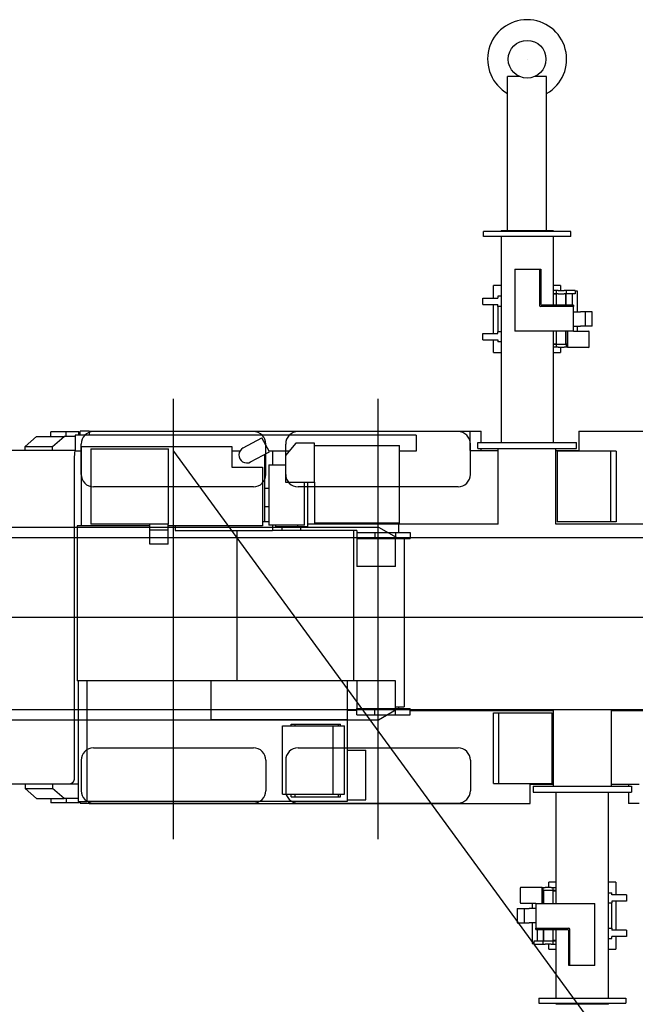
# Model space of a CAD drawing. Extents: x -5181 to 31991, y -2365 to 22251.
# Tile 32 of 39: x -431 to 4534, y 14313 to 22251. Entities that reach past the tile are written whole.
import ezdxf

# ---------------------------------------------------------------- set-up
doc = ezdxf.new("R2010")
doc.units = 0
doc.header["$PDMODE"] = 35
doc.layers.get('0').update_dxf_attribs({"linetype": 'CONTINUOUS'})

msp = doc.modelspace()

# ---------------------------------------------------------------- linework, layer by layer
at = {"color": 130, "linetype": 'Continuous'}
for p, q in [((3602.36, 21792.7), (3504.31, 21792.7)), ((3504.31, 20552.7), (3504.31, 21792.7)), ((3819.31, 21792.7), (3721.26, 21792.7)), ((3819.31, 20552.7), (3819.31, 21792.7)), ((3359.81, 20542.7), (3309.81, 20542.7)), ((3309.81, 20502.7), (3309.81, 20542.7)), ((3359.81, 20502.7), (3309.81, 20502.7)), ((3963.81, 20542.7), (3359.81, 20542.7)), ((3963.81, 20502.7), (3359.81, 20502.7)), ((3451.81, 20552.7), (3871.81, 20552.7)), ((3451.81, 20552.7), (3451.81, 20542.7)), ((3451.81, 20502.7), (3451.81, 18842.7)), ((3871.81, 20552.7), (3871.81, 20542.7)), ((3871.81, 20502.7), (3871.81, 19948.7)), ((4013.81, 20542.7), (3963.81, 20542.7)), ((4013.81, 20502.7), (3963.81, 20502.7)), ((4013.81, 20502.7), (4013.81, 20542.7)), ((3561.81, 20238.7), (3561.81, 19738.7)), ((3561.81, 20238.7), (3761.81, 20238.7)), ((3761.81, 20238.7), (3771.81, 20238.7)), ((3761.81, 20238.7), (3761.81, 19948.7)), ((3771.81, 20238.7), (3771.81, 19958.7)), ((3451.81, 20108.7), (3391.81, 20108.7)), ((3391.81, 20006.7), (3391.81, 20108.7)), ((3931.81, 20108.7), (3871.81, 20108.7)), ((3931.81, 20108.7), (3931.81, 20066.7)), ((3304.31, 20006.7), (3424.31, 20006.7)), ((3304.31, 19955.7), (3304.31, 20006.7)), ((3424.31, 20022.7), (3424.31, 20006.7)), ((3451.81, 20022.7), (3424.31, 20022.7)), ((3896.81, 20066.7), (3871.81, 20066.7)), ((3896.81, 20041.7), (3871.81, 20041.7)), ((3898.66, 20038.7), (3871.81, 20038.7)), ((3874.31, 19948.7), (3874.31, 20038.7)), ((3896.81, 20066.7), (3896.81, 20041.7)), ((3911.81, 20066.7), (3896.81, 20066.7)), ((3911.81, 20041.7), (3896.81, 20041.7)), ((3898.66, 19948.7), (3898.66, 20041.7)), ((3911.81, 20066.7), (3961.81, 20066.7)), ((3911.81, 20041.7), (3961.81, 20041.7)), ((3976.81, 20066.7), (3961.81, 20066.7)), ((3976.81, 20041.7), (3961.81, 20041.7)), ((3974.96, 19948.7), (3974.96, 20041.7)), ((3984.13, 20066.7), (3976.81, 20066.7)), ((3976.81, 20066.7), (3976.81, 20041.7)), ((3984.13, 20041.7), (3976.81, 20041.7)), ((3976.81, 19948.7), (3976.81, 20041.7)), ((4041.49, 20066.7), (3984.13, 20066.7)), ((4041.49, 20041.7), (3984.13, 20041.7)), ((4026.81, 19948.7), (4026.81, 20041.7)), ((4048.81, 20066.7), (4041.49, 20066.7)), ((4048.81, 20041.7), (4041.49, 20041.7)), ((4048.81, 20066.7), (4048.81, 20041.7)), ((4066.81, 20063), (4048.81, 20063)), ((4066.81, 19896.7), (4066.81, 20063)), ((3304.31, 19955.7), (3424.31, 19955.7)), ((3391.81, 19720.7), (3391.81, 19955.7)), ((3424.31, 19939.7), (3424.31, 19955.7)), ((3451.81, 19939.7), (3424.31, 19939.7)), ((3424.31, 19939.7), (3424.31, 19735.7)), ((4036.81, 19938.7), (3771.81, 19938.7)), ((4036.81, 19948.7), (3781.81, 19948.7)), ((4036.81, 19948.7), (4036.81, 19938.7)), ((4036.81, 19738.7), (4036.81, 19938.7)), ((4036.81, 19896.7), (4091.11, 19896.7)), ((4151.81, 19896.7), (4091.11, 19896.7)), ((4131.81, 19780.7), (4131.81, 19896.7)), ((4186.81, 19896.7), (4151.81, 19896.7)), ((4186.81, 19780.7), (4186.81, 19896.7)), ((4036.81, 19780.7), (4091.11, 19780.7)), ((4066.81, 19739.3), (4066.81, 19780.7)), ((4151.81, 19780.7), (4091.11, 19780.7)), ((4186.81, 19780.7), (4151.81, 19780.7)), ((3304.31, 19720.7), (3424.31, 19720.7)), ((3304.31, 19670.7), (3304.31, 19720.7)), ((3451.81, 19735.7), (3424.31, 19735.7)), ((3424.31, 19720.7), (3424.31, 19735.7)), ((4036.81, 19738.7), (3561.81, 19738.7)), ((3871.81, 19738.7), (3871.81, 18842.7)), ((3874.31, 19638.7), (3874.31, 19738.7)), ((3898.66, 19635.7), (3898.66, 19738.7)), ((3974.96, 19635.7), (3974.96, 19738.7)), ((3976.81, 19635.7), (3976.81, 19738.7)), ((3986.81, 19738.7), (3986.81, 19609.1)), ((4036.81, 19739.3), (4156.81, 19739.3)), ((4163.41, 19615.7), (4163.41, 19732.7)), ((3304.31, 19670.7), (3424.31, 19670.7)), ((3391.81, 19568.7), (3391.81, 19670.7)), ((3424.31, 19670.7), (3424.31, 19654.7)), ((3451.81, 19654.7), (3424.31, 19654.7)), ((3874.31, 19638.7), (3871.81, 19638.7)), ((3871.81, 19635.7), (3896.81, 19635.7)), ((3896.81, 19610.7), (3871.81, 19610.7)), ((3874.31, 19638.7), (3898.66, 19638.7)), ((3896.81, 19635.7), (3976.81, 19635.7)), ((3896.81, 19635.7), (3896.81, 19610.7)), ((3911.81, 19610.7), (3896.81, 19610.7)), ((3911.81, 19610.7), (3961.81, 19610.7)), ((3931.81, 19610.7), (3931.81, 19568.7)), ((3976.81, 19610.7), (3961.81, 19610.7)), ((3976.81, 19635.7), (3976.81, 19610.7)), ((3986.81, 19635.7), (3976.81, 19635.7)), ((3984.13, 19610.7), (3976.81, 19610.7)), ((3986.81, 19610.7), (3984.13, 19610.7)), ((4156.81, 19609.1), (3986.81, 19609.1)), ((3391.81, 19568.7), (3451.81, 19568.7)), ((3871.81, 19568.7), (3931.81, 19568.7)), ((3896.81, 15126.7), (3896.81, 16022.7)), ((4316.81, 14362.7), (4316.81, 16022.7)), ((3605.21, 15249.7), (3605.21, 15132.7)), ((3611.81, 15256.3), (3781.81, 15256.3)), ((3781.81, 15126.7), (3781.81, 15256.3)), ((3781.81, 15254.7), (3784.49, 15254.7)), ((3784.49, 15254.7), (3791.81, 15254.7)), ((3791.81, 15229.7), (3791.81, 15254.7)), ((3791.81, 15254.7), (3806.81, 15254.7)), ((3856.81, 15254.7), (3806.81, 15254.7)), ((3896.81, 15296.7), (3836.81, 15296.7)), ((3836.81, 15254.7), (3836.81, 15296.7)), ((3856.81, 15254.7), (3871.81, 15254.7)), ((3871.81, 15229.7), (3871.81, 15254.7)), ((3871.81, 15254.7), (3896.81, 15254.7)), ((4376.81, 15296.7), (4316.81, 15296.7)), ((4376.81, 15296.7), (4376.81, 15194.7)), ((3781.81, 15229.7), (3784.49, 15229.7)), ((3791.81, 15229.7), (3784.49, 15229.7)), ((3806.81, 15229.7), (3791.81, 15229.7)), ((3791.81, 15229.7), (3791.81, 15126.7)), ((3793.66, 15229.7), (3793.66, 15126.7)), ((3856.81, 15229.7), (3806.81, 15229.7)), ((3871.81, 15229.7), (3856.81, 15229.7)), ((3869.96, 15229.7), (3869.96, 15126.7)), ((3869.96, 15226.7), (3896.81, 15226.7)), ((3896.81, 15229.7), (3871.81, 15229.7)), ((3894.31, 15226.7), (3894.31, 15126.7)), ((4316.81, 15210.7), (4344.31, 15210.7)), ((4344.31, 15194.7), (4344.31, 15210.7)), ((4464.31, 15194.7), (4344.31, 15194.7)), ((4464.31, 15194.7), (4464.31, 15144.7)), ((3581.81, 15084.7), (3581.81, 14968.7)), ((3581.81, 15084.7), (3616.81, 15084.7)), ((3731.81, 15126.1), (3611.81, 15126.1)), ((3616.81, 15084.7), (3636.81, 15084.7)), ((3636.81, 15084.7), (3677.52, 15084.7)), ((3636.81, 15084.7), (3636.81, 14968.7)), ((3731.81, 15084.7), (3677.52, 15084.7)), ((3701.81, 15126.1), (3701.81, 15084.7)), ((3731.81, 15126.7), (4206.81, 15126.7)), ((3731.81, 15126.7), (3731.81, 14926.7)), ((4206.81, 14626.7), (4206.81, 15126.7)), ((4316.81, 15129.7), (4344.31, 15129.7)), ((4464.31, 15144.7), (4344.31, 15144.7)), ((4344.31, 15144.7), (4344.31, 15129.7)), ((4344.31, 14925.7), (4344.31, 15129.7)), ((4376.81, 15144.7), (4376.81, 14909.7)), ((3581.81, 14968.7), (3616.81, 14968.7)), ((3616.81, 14968.7), (3636.81, 14968.7)), ((3636.81, 14968.7), (3677.52, 14968.7)), ((3731.81, 14968.7), (3677.52, 14968.7)), ((3701.81, 14968.7), (3701.81, 14802.4)), ((3731.81, 14916.7), (3731.81, 14926.7)), ((3731.81, 14926.7), (3996.81, 14926.7)), ((4316.81, 14925.7), (4344.31, 14925.7)), ((4344.31, 14925.7), (4344.31, 14909.7)), ((3731.81, 14916.7), (3986.81, 14916.7)), ((3741.81, 14916.7), (3741.81, 14823.7)), ((3791.81, 14916.7), (3791.81, 14823.7)), ((3793.66, 14916.7), (3793.66, 14823.7)), ((3869.96, 14916.7), (3869.96, 14823.7)), ((3894.31, 14916.7), (3894.31, 14826.7)), ((3896.81, 14362.7), (3896.81, 14916.7)), ((3996.81, 14626.7), (3996.81, 14906.7)), ((4006.81, 14626.7), (4006.81, 14916.7)), ((4464.31, 14909.7), (4344.31, 14909.7)), ((4464.31, 14858.7), (4344.31, 14858.7)), ((4344.31, 14842.7), (4344.31, 14858.7)), ((4376.81, 14858.7), (4376.81, 14756.7)), ((4464.31, 14909.7), (4464.31, 14858.7)), ((3701.81, 14802.4), (3719.81, 14802.4)), ((3719.81, 14823.7), (3727.13, 14823.7)), ((3719.81, 14798.7), (3719.81, 14823.7)), ((3719.81, 14798.7), (3727.13, 14798.7)), ((3727.13, 14823.7), (3791.81, 14823.7)), ((3727.13, 14798.7), (3784.49, 14798.7)), ((3784.49, 14798.7), (3791.81, 14798.7)), ((3791.81, 14823.7), (3871.81, 14823.7)), ((3791.81, 14798.7), (3791.81, 14823.7)), ((3791.81, 14798.7), (3806.81, 14798.7)), ((3856.81, 14798.7), (3806.81, 14798.7)), ((3836.81, 14756.7), (3836.81, 14798.7)), ((3856.81, 14798.7), (3871.81, 14798.7)), ((3894.31, 14826.7), (3869.96, 14826.7)), ((3871.81, 14823.7), (3896.81, 14823.7)), ((3871.81, 14798.7), (3871.81, 14823.7)), ((3871.81, 14798.7), (3896.81, 14798.7)), ((3894.31, 14826.7), (3896.81, 14826.7)), ((4316.81, 14842.7), (4344.31, 14842.7)), ((3836.81, 14756.7), (3896.81, 14756.7)), ((4316.81, 14756.7), (4376.81, 14756.7)), ((4006.81, 14626.7), (3996.81, 14626.7)), ((4206.81, 14626.7), (4006.81, 14626.7)), ((3754.81, 14362.7), (3804.81, 14362.7)), ((3754.81, 14362.7), (3754.81, 14322.7)), ((3754.81, 14322.7), (3804.81, 14322.7)), ((3804.81, 14362.7), (4408.81, 14362.7)), ((3804.81, 14322.7), (4408.81, 14322.7)), ((3896.81, 14312.7), (3896.81, 14322.7)), ((4316.81, 14312.7), (3896.81, 14312.7)), ((4316.81, 14312.7), (4316.81, 14322.7)), ((4408.81, 14362.7), (4458.81, 14362.7)), ((4408.81, 14322.7), (4458.81, 14322.7)), ((4458.81, 14362.7), (4458.81, 14322.7))]:
    msp.add_line(p, q, dxfattribs=at)
at = {"color": 104, "linetype": 'Continuous'}
for p, q in [((809.31, 15644.99), (809.31, 19193.79)), ((2459.31, 15644.99), (2459.31, 19193.79)), ((-56.66, 18927.7), (-179.69, 18927.7)), ((-179.69, 18891.4), (-179.69, 18927.7)), ((-56.66, 18891.4), (-56.66, 18927.7)), ((46.72, 18927.7), (-56.66, 18927.7)), ((17.31, 18902.7), (17.31, 18772.7)), ((2582.42, 18902.7), (17.31, 18902.7)), ((46.72, 18902.7), (46.72, 18927.7)), ((57.55, 18902.7), (57.55, 18932.7)), ((130.31, 18932.7), (57.55, 18932.7)), ((130.31, 18932.7), (3203.31, 18932.7)), ((130.31, 18932.7), (130.31, 18902.7)), ((1454.31, 18930.2), (164.31, 18930.2)), ((3104.31, 18930.2), (1814.31, 18930.2)), ((2681.44, 18902.7), (2582.42, 18902.7)), ((2767.31, 18902.7), (2681.44, 18902.7)), ((2767.31, 18902.7), (2767.31, 18772.7)), ((3199.31, 18932.7), (3199.31, 18777.7)), ((3203.31, 18777.7), (3203.31, 18932.7)), ((3203.31, 18932.7), (3290.51, 18932.7)), ((3290.51, 18842.7), (3290.51, 18932.7)), ((4079.31, 18932.7), (12997.11, 18932.7)), ((4079.31, 18932.7), (4079.31, 18777.7)), ((-295.62, 18891.4), (-385.79, 18810.4)), ((-295.62, 18891.4), (-72.86, 18891.4)), ((-166.58, 18810.4), (-72.86, 18891.4)), ((17.31, 18891.4), (-72.86, 18891.4)), ((64.31, 18585.2), (64.31, 18830.2)), ((1370.72, 18798.92), (1522.92, 18880.73)), ((1538.98, 18850.85), (1522.92, 18880.73)), ((1583.9, 18767.27), (1538.98, 18850.85)), ((1554.31, 18585.2), (1554.31, 18830.2)), ((1797.31, 18837.7), (1713.81, 18737.7)), ((1714.31, 18585.2), (1714.31, 18830.2)), ((1947.31, 18837.7), (1797.31, 18837.7)), ((1947.31, 18521.7), (1947.31, 18837.7)), ((1947.31, 18817.7), (2632.31, 18817.7)), ((2632.31, 18191.7), (2632.31, 18817.7)), ((3204.31, 18585.2), (3204.31, 18830.2)), ((3264.31, 18792.7), (3264.31, 18842.7)), ((3264.31, 18842.7), (3394.31, 18842.7)), ((3394.31, 18842.7), (3929.31, 18842.7)), ((3929.31, 18842.7), (4059.31, 18842.7)), ((4059.31, 18792.7), (4059.31, 18842.7)), ((16.45, 18776.9), (-1690.93, 18776.9)), ((-385.79, 18776.9), (-385.79, 18810.4)), ((-385.79, 18810.4), (-166.58, 18810.4)), ((-166.58, 18776.9), (-166.58, 18810.4)), ((17.31, 18776.9), (16.45, 18776.9)), ((68.31, 18772.7), (17.31, 18772.7)), ((68.31, 18169.7), (68.31, 18809.7)), ((68.31, 18809.7), (1281.31, 18809.7)), ((143.31, 18790.7), (143.31, 18182.7)), ((143.31, 18790.7), (768.31, 18790.7)), ((768.31, 18182.7), (768.31, 18790.7)), ((1281.31, 18809.7), (1281.31, 18642.7)), ((1344.49, 18772.7), (1281.31, 18772.7)), ((1431.7, 18685.47), (1583.9, 18767.27)), ((1547.31, 18204.7), (1547.31, 18747.61)), ((1743.04, 18772.7), (1580.98, 18772.7)), ((1608.31, 18772.7), (1608.31, 18662.7)), ((1713.81, 18737.7), (1713.81, 18521.7)), ((2681.44, 18772.7), (2632.31, 18772.7)), ((2767.31, 18772.7), (2681.44, 18772.7)), ((3199.31, 18777.7), (3429.31, 18777.7)), ((3264.31, 18792.7), (3394.31, 18792.7)), ((3290.51, 18777.7), (3290.51, 18792.7)), ((3394.31, 18792.7), (3929.31, 18792.7)), ((3429.31, 18182.7), (3429.31, 18792.7)), ((3894.31, 18182.7), (3894.31, 18792.7)), ((3894.31, 18777.7), (4079.31, 18777.7)), ((3904.31, 18772.7), (3904.31, 18202.7)), ((4334.31, 18772.7), (3904.31, 18772.7)), ((3929.31, 18792.7), (4059.31, 18792.7)), ((4334.31, 18772.7), (4334.31, 18202.7)), ((4378.81, 18772.7), (4334.31, 18772.7)), ((4378.81, 18772.7), (4378.81, 18202.7)), ((9.21, 18726.9), (9.21, 16136.7)), ((1577.81, 18662.7), (1577.81, 18174.7)), ((1577.81, 18662.7), (1713.81, 18662.7)), ((1281.31, 18642.7), (1528.31, 18642.7)), ((1528.31, 18642.7), (1528.31, 18169.7)), ((1713.81, 18521.7), (1947.31, 18521.7)), ((1865.81, 18174.7), (1865.81, 18521.7)), ((1893.31, 18165.7), (1893.31, 18521.7)), ((1947.31, 18521.7), (1947.31, 18191.7)), ((1454.31, 18485.2), (164.31, 18485.2)), ((1547.31, 18475.1), (1577.81, 18475.1)), ((3104.31, 18485.2), (1814.31, 18485.2)), ((1547.31, 18325.1), (1577.81, 18325.1)), ((768.31, 18182.7), (143.31, 18182.7)), ((620.01, 18136.7), (620.01, 18182.7)), ((766.61, 18136.7), (766.61, 18182.7)), ((1528.31, 18204.7), (1577.81, 18204.7)), ((3429.31, 18182.7), (1893.31, 18182.7)), ((2632.31, 18191.7), (1947.31, 18191.7)), ((2623.31, 18182.7), (2623.31, 18117.7)), ((7908.81, 18182.7), (3894.31, 18182.7)), ((4334.31, 18202.7), (3904.31, 18202.7)), ((4378.81, 18202.7), (4334.31, 18202.7)), ((33.71, 18169.7), (33.71, 16919.7)), ((620.01, 18169.7), (33.71, 18169.7)), ((620.01, 18022.7), (620.01, 18136.7)), ((766.61, 18136.7), (620.01, 18136.7)), ((1528.31, 18169.7), (766.61, 18169.7)), ((766.61, 18022.7), (766.61, 18136.7)), ((822.31, 18169.7), (822.31, 18132.7)), ((822.31, 18132.7), (1608.31, 18132.7)), ((823.31, 18169.7), (823.31, 18132.7)), ((1321.01, 18132.7), (1321.01, 16919.7)), ((1865.81, 18174.7), (1577.81, 18174.7)), ((1608.31, 18174.7), (1608.31, 18132.7)), ((2260.31, 18132.7), (1608.31, 18132.7)), ((1634.81, 18165.7), (1634.81, 18174.7)), ((1634.81, 18165.7), (1813.31, 18165.7)), ((1684.41, 18165.7), (1684.41, 18132.7)), ((1813.31, 18165.7), (1813.31, 18174.7)), ((1813.31, 18165.7), (1893.31, 18165.7)), ((1834.41, 18165.7), (1834.41, 18132.7)), ((2289.31, 18132.7), (2260.31, 18132.7)), ((2260.31, 18132.7), (2260.31, 16919.7)), ((2289.31, 18132.7), (2289.31, 18067.7)), ((2289.31, 18117.7), (2434.11, 18117.7)), ((2434.11, 18117.7), (2599.31, 18117.7)), ((2434.11, 18117.7), (2434.11, 18067.7)), ((2599.31, 18117.7), (2717.31, 18117.7)), ((2599.31, 18117.7), (2599.31, 18067.7)), ((2717.31, 18117.7), (2717.31, 18067.7)), ((766.61, 18022.7), (620.01, 18022.7)), ((2289.31, 18067.7), (2289.31, 17842.7)), ((2289.31, 18067.7), (2434.11, 18067.7)), ((2434.11, 18067.7), (2599.31, 18067.7)), ((2599.31, 17842.7), (2599.31, 18067.7)), ((2599.31, 18067.7), (2717.31, 18067.7)), ((2669.31, 18067.7), (2669.31, 16710.2)), ((2599.31, 17842.7), (2289.31, 17842.7)), ((14427.19, 17432.7), (-2116.09, 17432.7)), ((2260.31, 16919.7), (33.71, 16919.7)), ((39.91, 16919.7), (39.91, 15947.7)), ((109.91, 16919.7), (109.91, 15947.7)), ((1111.52, 16919.7), (1111.52, 16605.7)), ((2209.31, 16919.7), (2209.31, 16605.7)), ((2599.31, 16919.7), (2260.31, 16919.7)), ((2289.31, 16919.7), (2289.31, 16697.7)), ((2599.31, 16697.7), (2599.31, 16919.7)), ((2289.31, 16682.7), (2209.31, 16682.7)), ((2289.31, 16697.7), (2434.11, 16697.7)), ((2289.31, 16647.7), (2289.31, 16697.7)), ((2434.11, 16697.7), (2599.31, 16697.7)), ((2434.11, 16647.7), (2434.11, 16697.7)), ((2599.31, 16710.2), (2669.31, 16710.2)), ((2599.31, 16697.7), (2717.31, 16697.7)), ((2599.31, 16647.7), (2599.31, 16697.7)), ((2623.31, 16710.2), (2623.31, 16697.7)), ((2717.31, 16647.7), (2717.31, 16697.7)), ((2717.31, 16682.7), (3874.31, 16682.7)), ((3874.31, 16072.7), (3874.31, 16682.7)), ((4339.31, 16682.7), (6683.61, 16682.7)), ((4339.31, 16682.7), (4339.31, 16072.7)), ((2209.31, 16605.7), (1111.52, 16605.7)), ((2209.31, 16605.7), (2209.31, 15947.7)), ((2289.31, 16647.7), (2434.11, 16647.7)), ((2434.11, 16647.7), (2599.31, 16647.7)), ((2599.31, 16647.7), (2717.31, 16647.7)), ((3389.81, 16662.7), (3434.31, 16662.7)), ((3389.81, 16092.7), (3389.81, 16662.7)), ((3434.31, 16662.7), (3864.31, 16662.7)), ((3434.31, 16092.7), (3434.31, 16662.7)), ((3864.31, 16092.7), (3864.31, 16662.7)), ((1689.31, 16007.7), (1689.31, 16557.7)), ((1689.31, 16557.7), (2097.41, 16557.7)), ((1758.31, 16557.7), (1758.31, 16570.9)), ((1758.31, 16570.9), (1790.31, 16570.9)), ((1790.31, 16557.7), (1790.31, 16570.9)), ((1790.31, 16570.9), (2139.91, 16570.9)), ((2097.41, 16007.7), (2097.41, 16557.7)), ((2097.41, 16557.7), (2189.31, 16557.7)), ((2139.91, 16557.7), (2139.91, 16570.9)), ((2139.91, 16570.9), (2156.01, 16570.9)), ((2156.01, 16557.7), (2156.01, 16570.9)), ((2189.31, 16007.7), (2189.31, 16557.7)), ((164.31, 16380.2), (1454.31, 16380.2)), ((1814.31, 16380.2), (3104.31, 16380.2)), ((2209.31, 16362.2), (2360.31, 16362.2)), ((2360.31, 15962.2), (2360.31, 16362.2)), ((64.31, 16280.2), (64.31, 16035.2)), ((1554.31, 16280.2), (1554.31, 16035.2)), ((1714.31, 16280.2), (1714.31, 16035.2)), ((3204.31, 16280.2), (3204.31, 16035.2)), ((-33.69, 16086.7), (-1344.72, 16086.7)), ((-385.79, 16086.7), (-385.79, 16053.7)), ((-295.62, 15972.7), (-385.79, 16053.7)), ((-385.79, 16053.7), (-166.58, 16053.7)), ((-166.58, 16086.7), (-166.58, 16053.7)), ((-72.86, 15972.7), (-166.58, 16053.7)), ((39.91, 16086.7), (-33.69, 16086.7)), ((3389.81, 16092.7), (3434.31, 16092.7)), ((3434.31, 16092.7), (3864.31, 16092.7)), ((3685.31, 15932.7), (3685.31, 16087.7)), ((3685.31, 16087.7), (3874.31, 16087.7)), ((3709.31, 16072.7), (3709.31, 16022.7)), ((3709.31, 16072.7), (3839.31, 16072.7)), ((3839.31, 16072.7), (4374.31, 16072.7)), ((4339.31, 16087.7), (4565.31, 16087.7)), ((4374.31, 16072.7), (4504.31, 16072.7)), ((4478.31, 16087.7), (4478.31, 16072.7)), ((4504.31, 16072.7), (4504.31, 16022.7)), ((-295.62, 15972.7), (-72.86, 15972.7)), ((-179.69, 15972.7), (-179.69, 15937.7)), ((39.91, 15972.7), (-72.86, 15972.7)), ((-56.66, 15972.7), (-56.66, 15937.7)), ((1689.31, 16007.7), (2097.41, 16007.7)), ((1758.31, 15984.6), (1758.31, 16007.7)), ((1758.31, 15984.6), (1790.31, 15984.6)), ((1790.31, 15984.6), (1790.31, 16007.7)), ((1790.31, 15984.6), (2139.91, 15984.6)), ((2097.41, 16007.7), (2189.31, 16007.7)), ((2139.91, 15984.6), (2139.91, 16007.7)), ((2139.91, 15984.6), (2156.01, 15984.6)), ((2156.01, 15984.6), (2156.01, 16007.7)), ((2209.31, 15962.2), (2360.31, 15962.2)), ((3709.31, 16022.7), (3839.31, 16022.7)), ((3839.31, 16022.7), (4374.31, 16022.7)), ((4374.31, 16022.7), (4504.31, 16022.7)), ((4478.31, 16022.7), (4478.31, 15932.7)), ((-56.66, 15937.7), (-179.69, 15937.7)), ((46.72, 15937.7), (-56.66, 15937.7)), ((39.91, 15947.7), (109.91, 15947.7)), ((46.72, 15947.7), (46.72, 15937.7)), ((57.91, 15947.7), (57.91, 15932.7)), ((130.31, 15932.7), (57.91, 15932.7)), ((2209.31, 15947.7), (109.91, 15947.7)), ((130.31, 15947.7), (130.31, 15932.7)), ((130.31, 15932.7), (3685.31, 15932.7)), ((164.31, 15935.2), (1454.31, 15935.2)), ((1814.31, 15935.2), (3104.31, 15935.2)), ((4565.31, 15932.7), (4478.31, 15932.7))]:
    msp.add_line(p, q, dxfattribs=at)
at = {"color": 151, "linetype": 'Continuous'}
msp.add_line((809.31, 18772.09), (7834.33, 9166.94), dxfattribs=at)
at = {"color": 5, "linetype": 'Continuous'}
for p, q in [((-1856.69, 18160.7), (2463.75, 18160.7)), ((2463.75, 18160.7), (2604.91, 18079.2)), ((-1856.69, 18076.7), (10823.96, 18076.7)), ((2604.91, 18079.2), (2604.91, 18076.7)), ((-1856.69, 16688.7), (10823.96, 16688.7)), ((2604.91, 16686.2), (2463.75, 16604.7)), ((2604.91, 16688.7), (2604.91, 16686.2)), ((2463.75, 16604.7), (-1856.69, 16604.7))]:
    msp.add_line(p, q, dxfattribs=at)
at = {"color": 130, "linetype": 'Continuous'}
msp.add_circle((3661.81, 21932.7), 152.1, dxfattribs=at)
for centre, radius, start, end in [((3661.81, 21932.7), 318.6, 299.626916, 240.373084), ((3771.81, 19948.7), 10, 180, 270), ((3781.81, 19958.7), 10, 180, 270), ((4156.81, 19732.7), 6.6, 0, 90), ((4156.81, 19615.7), 6.6, 270, 0), ((3611.81, 15249.7), 6.6, 90, 180), ((3611.81, 15132.7), 6.6, 180, 270), ((3996.81, 14916.7), 10, 0, 90), ((3986.81, 14906.7), 10, 0, 90)]:
    msp.add_arc(centre, radius, start, end, dxfattribs=at)
at = {"color": 104, "linetype": 'Continuous'}
for centre, radius, start, end in [((164.31, 18830.2), 100, 90, 180), ((1454.31, 18830.2), 100, 0, 90), ((1814.31, 18830.2), 100, 90, 180), ((3104.31, 18830.2), 100, 0, 90), ((1401.21, 18742.2), 64.4, 118.25767, 298.25767), ((164.31, 18585.2), 100, 180, 270), ((1454.31, 18585.2), 100, 270, 0), ((1814.31, 18585.2), 100, 180, 270), ((3104.31, 18585.2), 100, 270, 0), ((164.31, 16280.2), 100, 90, 180), ((1454.31, 16280.2), 100, 0, 90), ((1814.31, 16280.2), 100, 90, 180), ((3104.31, 16280.2), 100, 0, 90), ((164.31, 16035.2), 100, 180, 270), ((1454.31, 16035.2), 100, 270, 0), ((1814.31, 16035.2), 100, 180, 270), ((3104.31, 16035.2), 100, 270, 0)]:
    msp.add_arc(centre, radius, start, end, dxfattribs=at)
msp.add_ellipse((16.45, 18726.9), major_axis=(0, 50), ratio=0.144822, start_param=0, end_param=1.5707963, dxfattribs=at)
msp.add_open_spline([(9.21, 16136.7), (9.21, 16136.36), (9.2, 16135.68), (9.18, 16134.65), (9.13, 16133.63), (9.07, 16132.61), (8.99, 16131.6), (8.89, 16130.58), (8.78, 16129.57), (8.64, 16128.57), (8.49, 16127.57), (8.32, 16126.57), (8.14, 16125.58), (7.94, 16124.6), (7.72, 16123.62), (7.49, 16122.65), (7.24, 16121.69), (6.97, 16120.74), (6.69, 16119.8), (6.39, 16118.86), (6.08, 16117.94), (5.75, 16117.03), (5.41, 16116.12), (5.06, 16115.23), (4.69, 16114.35), (4.31, 16113.48), (3.91, 16112.62), (3.5, 16111.77), (3.08, 16110.94), (2.65, 16110.12), (2.2, 16109.31), (1.75, 16108.51), (1.28, 16107.73), (0.8, 16106.96), (0.31, 16106.2), (-0.19, 16105.46), (-0.7, 16104.73), (-1.22, 16104.02), (-1.75, 16103.32), (-2.29, 16102.63), (-2.83, 16101.96), (-3.39, 16101.3), (-3.95, 16100.66), (-4.52, 16100.03), (-5.1, 16099.41), (-5.69, 16098.81), (-6.29, 16098.23), (-6.89, 16097.65), (-7.5, 16097.1), (-8.11, 16096.55), (-8.74, 16096.03), (-9.36, 16095.51), (-10, 16095.01), (-10.64, 16094.53), (-11.28, 16094.06), (-11.93, 16093.6), (-12.59, 16093.16), (-13.25, 16092.74), (-13.91, 16092.33), (-14.58, 16091.93), (-15.26, 16091.55), (-15.94, 16091.18), (-16.62, 16090.83), (-17.3, 16090.49), (-17.99, 16090.17), (-18.68, 16089.86), (-19.38, 16089.56), (-20.08, 16089.28), (-20.78, 16089.02), (-21.48, 16088.77), (-22.19, 16088.53), (-22.89, 16088.31), (-23.6, 16088.1), (-24.32, 16087.91), (-25.03, 16087.73), (-25.75, 16087.56), (-26.46, 16087.41), (-27.18, 16087.28), (-27.9, 16087.15), (-28.62, 16087.05), (-29.35, 16086.95), (-30.07, 16086.88), (-30.79, 16086.81), (-31.52, 16086.76), (-32.24, 16086.73), (-32.97, 16086.7), (-33.45, 16086.7), (-33.69, 16086.7)], degree=3, knots=[0, 0, 0, 0, 1.0232909, 2.046254, 3.0685702, 4.089928, 5.1100242, 6.1285634, 7.1452581, 8.1598287, 9.1720034, 10.1815183, 11.1881172, 12.191552, 13.1915824, 14.1879763, 15.1805106, 16.1689936, 17.1532662, 18.1331691, 19.1085433, 20.0792313, 21.0450803, 22.0059435, 22.9616835, 23.9121734, 24.8573003, 25.796967, 26.7310946, 27.6596248, 28.5825253, 29.4997907, 30.4114197, 31.3174116, 32.2177673, 33.1124913, 34.001592, 34.8850841, 35.7629894, 36.6353383, 37.5021715, 38.3635413, 39.219513, 40.0701668, 40.9155985, 41.7559074, 42.5911736, 43.4214768, 44.2468998, 45.0675282, 45.8834507, 46.6947587, 47.5015462, 48.3039101, 49.1019499, 49.8957675, 50.6854674, 51.4711566, 52.2529447, 53.0309432, 53.8052665, 54.576031, 55.3433554, 56.1073609, 56.8681709, 57.625911, 58.3807092, 59.1326957, 59.8820034, 60.628767, 61.3731242, 62.1152147, 62.8551813, 63.5931693, 64.3293241, 65.0637902, 65.796711, 66.5282295, 67.2584875, 67.9876265, 68.7157872, 69.4431097, 70.1697336, 70.8957978, 71.621441, 72.3468011, 73.0720146, 73.0720146, 73.0720146, 73.0720146], dxfattribs=at)
at = {"color": 20, "linetype": 'Continuous'}
msp.add_point((3661.81, 21932.7), dxfattribs=at)

doc.saveas('drawing.dxf')
